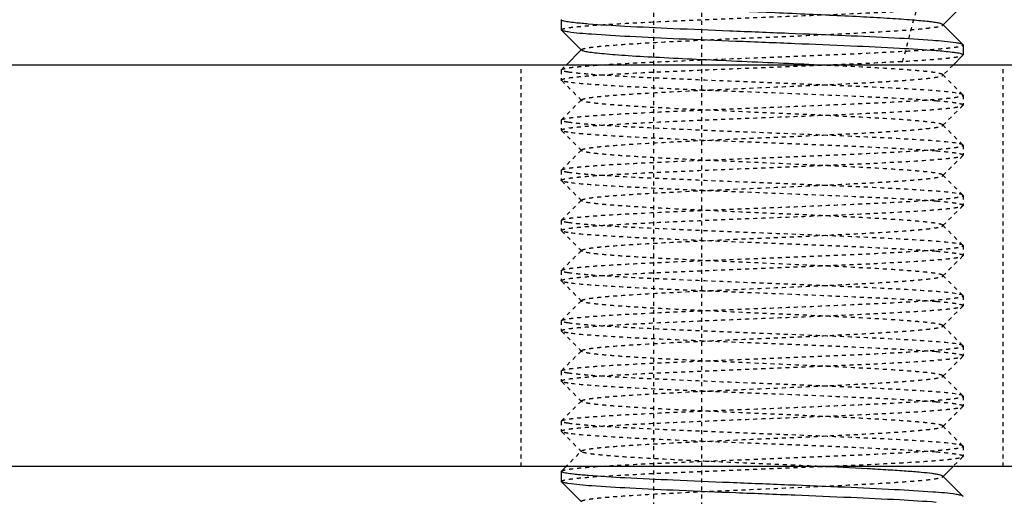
# Model space of a CAD drawing. Header units: millimetres. Extents: x -24622 to 2314, y -1603 to 2287.
# Tile 145 of 236: x 155 to 179, y 867 to 878. Entities that reach past the tile are written whole.
import ezdxf

# ---------------------------------------------------------------- set-up
doc = ezdxf.new("R2010")
doc.units = ezdxf.units.MM
doc.linetypes.add('HIDDEN', pattern=[0.2, 0.1, -0.1])
doc.layers.add('02___PRT_ALL_AXES', color=7, linetype='Continuous')
doc.layers.add('DEFAULT_2', color=8, linetype='HIDDEN')

msp = doc.modelspace()

# ---------------------------------------------------------------- linework, layer by layer
at = {"color": 7, "linetype": 'Continuous'}
for p, q in [((178.02, 878.829), (177.519, 878.328)), ((168.024, 878.462), (168.024, 878.212)), ((177.519, 878.346), (178.02, 877.845)), ((168.028, 878.204), (168.024, 878.212)), ((168.528, 877.703), (168.028, 878.204)), ((178.024, 877.837), (178.02, 877.845)), ((178.024, 877.837), (178.024, 877.587)), ((168.143, 877.336), (168.528, 877.721)), ((178.02, 877.579), (177.777, 877.336)), ((213.024, 877.336), (11.024, 877.336)), ((213.024, 867.336), (11.024, 867.336)), ((168.028, 867.22), (168.111, 867.303)), ((177.777, 867.336), (177.519, 867.078)), ((168.024, 867.212), (168.024, 866.962)), ((177.519, 867.096), (178.02, 866.595)), ((168.028, 866.954), (168.024, 866.962)), ((168.528, 866.453), (168.028, 866.954)), ((178.024, 866.587), (178.02, 866.595))]:
    msp.add_line(p, q, dxfattribs=at)
for points, start_tangent, end_tangent in [([(177.519, 878.346), (177.48, 878.365), (177.4, 878.384), (177.28, 878.403), (177.122, 878.422), (176.926, 878.441), (176.695, 878.46), (176.134, 878.498), (175.461, 878.536), (174.7, 878.574), (173.877, 878.612), (173.024, 878.65), (172.17, 878.687), (171.348, 878.725), (170.586, 878.763), (169.913, 878.801), (169.353, 878.839), (169.121, 878.858), (168.926, 878.877), (168.767, 878.896), (168.648, 878.915), (168.568, 878.934), (168.528, 878.953)], (-0.70985, 0.704353), (-0.707572, 0.706641)), ([(168.194, 878.41), (168.067, 878.436), (168.035, 878.449), (168.024, 878.462)], (-0.988371, 0.152064), (0, 1)), ([(168.694, 878.358), (168.54, 878.371), (168.194, 878.41)], (-0.99685, 0.079313), (-0.988371, 0.152064)), ([(177.853, 877.889), (177.27, 877.948), (176.321, 878.006), (175.087, 878.065), (173.676, 878.123), (172.209, 878.182), (170.812, 878.241), (169.606, 878.299), (168.694, 878.358)], (-0.988371, 0.152064), (-0.99685, 0.079313)), ([(168.194, 878.16), (168.081, 878.182), (168.028, 878.204)], (-0.988371, 0.152064), (-0.709309, 0.704897)), ([(177.354, 877.691), (176.442, 877.75), (175.235, 877.808), (173.838, 877.867), (172.371, 877.926), (170.96, 877.984), (169.727, 878.043), (168.778, 878.101), (168.194, 878.16)], (-0.99685, 0.079313), (-0.988371, 0.152064)), ([(178.02, 877.845), (177.967, 877.867), (177.853, 877.889)], (-0.709308, 0.704898), (-0.988371, 0.152064)), ([(174.441, 877.336), (173.426, 877.382), (172.39, 877.428), (171.387, 877.474), (170.471, 877.52), (169.691, 877.565), (169.365, 877.588), (169.088, 877.611), (168.863, 877.634), (168.693, 877.657), (168.581, 877.68), (168.528, 877.703)], (-0.998917, 0.046533), (-0.705534, 0.708676)), ([(177.853, 877.639), (177.758, 877.652), (177.354, 877.691)], (-0.988371, 0.152064), (-0.99685, 0.079313)), ([(178.024, 877.587), (178.013, 877.6), (177.981, 877.613), (177.853, 877.639)], (0, 1), (-0.988371, 0.152064)), ([(177.519, 867.096), (177.492, 867.111), (177.439, 867.126), (177.36, 867.141), (177.257, 867.156), (176.98, 867.186), (176.613, 867.216), (176.165, 867.246), (175.645, 867.276), (174.441, 867.336)], (-0.705586, 0.708625), (-0.998917, 0.046533)), ([(168.194, 867.16), (168.067, 867.186), (168.035, 867.199), (168.024, 867.212)], (-0.988371, 0.152064), (0, 1)), ([(168.694, 867.108), (168.54, 867.121), (168.194, 867.16)], (-0.99685, 0.079313), (-0.988371, 0.152064)), ([(177.853, 866.639), (177.27, 866.698), (176.321, 866.756), (175.087, 866.815), (173.676, 866.873), (172.209, 866.932), (170.812, 866.991), (169.606, 867.049), (168.694, 867.108)], (-0.988371, 0.152064), (-0.99685, 0.079313)), ([(168.194, 866.91), (168.081, 866.932), (168.028, 866.954)], (-0.988371, 0.152064), (-0.709309, 0.704897)), ([(177.354, 866.441), (176.442, 866.5), (175.235, 866.558), (173.838, 866.617), (172.371, 866.676), (170.96, 866.734), (169.727, 866.793), (168.778, 866.851), (168.194, 866.91)], (-0.99685, 0.079313), (-0.988371, 0.152064)), ([(178.02, 866.595), (177.967, 866.617), (177.853, 866.639)], (-0.709308, 0.704898), (-0.988371, 0.152064))]:
    msp.add_spline(points, degree=3, dxfattribs=dict(at, start_tangent=start_tangent, end_tangent=end_tangent))
at = {"layer": '02___PRT_ALL_AXES', "color": 7, "linetype": 'Continuous'}
for p, q in [((168.024, 878.462), (168.024, 878.212)), ((168.024, 867.212), (168.024, 866.962))]:
    msp.add_line(p, q, dxfattribs=at)
at = {"layer": '02___PRT_ALL_AXES', "color": 8, "linetype": 'HIDDEN'}
for p, q in [((179.024, 877.336), (167.024, 877.336)), ((167.024, 867.336), (167.024, 877.336)), ((179.024, 867.336), (179.024, 877.336)), ((168.024, 877.212), (168.024, 876.962)), ((178.024, 876.587), (178.024, 876.337)), ((168.024, 875.962), (168.024, 875.712)), ((178.024, 875.337), (178.024, 875.087)), ((168.024, 874.712), (168.024, 874.462)), ((178.024, 874.087), (178.024, 873.837)), ((168.024, 873.462), (168.024, 873.212)), ((178.024, 872.837), (178.024, 872.587)), ((168.024, 872.212), (168.024, 871.962)), ((178.024, 871.587), (178.024, 871.337)), ((168.024, 870.962), (168.024, 870.712)), ((178.024, 870.337), (178.024, 870.087)), ((168.024, 869.712), (168.024, 869.462)), ((178.024, 869.087), (178.024, 868.837)), ((168.024, 868.462), (168.024, 868.212)), ((179.024, 867.336), (167.024, 867.336))]:
    msp.add_line(p, q, dxfattribs=at)
at = {"layer": 'DEFAULT_2', "color": 8, "linetype": 'HIDDEN'}
for p, q in [((182.387, 899.336), (176.492, 877.336)), ((170.324, 736.337), (170.324, 894.337)), ((171.524, 736.337), (171.524, 894.337)), ((168.024, 878.462), (168.028, 878.47)), ((177.524, 878.337), (177.519, 878.346)), ((177.519, 878.328), (177.524, 878.337)), ((168.528, 877.703), (168.528, 877.721)), ((178.02, 877.579), (178.024, 877.587)), ((168.028, 877.22), (168.143, 877.336)), ((177.777, 877.336), (177.519, 877.078)), ((168.024, 877.212), (168.028, 877.22)), ((168.024, 877.212), (168.024, 876.962)), ((177.519, 877.096), (178.02, 876.595)), ((177.519, 877.078), (177.519, 877.096)), ((168.028, 876.954), (168.024, 876.962)), ((168.528, 876.453), (168.028, 876.954)), ((178.024, 876.587), (178.02, 876.595)), ((178.024, 876.587), (178.024, 876.337)), ((168.028, 875.97), (168.528, 876.471)), ((168.528, 876.453), (168.528, 876.471)), ((178.02, 876.329), (177.519, 875.828)), ((178.02, 876.329), (178.024, 876.337)), ((168.024, 875.962), (168.028, 875.97)), ((168.024, 875.962), (168.024, 875.712)), ((177.519, 875.846), (178.02, 875.345)), ((168.028, 875.704), (168.024, 875.712)), ((168.528, 875.203), (168.028, 875.704)), ((178.024, 875.337), (178.02, 875.345)), ((168.028, 874.72), (168.528, 875.221)), ((168.528, 875.203), (168.528, 875.221)), ((178.02, 875.079), (177.519, 874.578)), ((178.02, 875.079), (178.024, 875.087)), ((168.024, 874.712), (168.028, 874.72)), ((168.024, 874.712), (168.024, 874.462)), ((177.519, 874.596), (178.02, 874.095)), ((177.519, 874.578), (177.519, 874.596)), ((168.028, 874.454), (168.024, 874.462)), ((168.528, 873.953), (168.028, 874.454)), ((178.024, 874.087), (178.02, 874.095)), ((168.028, 873.47), (168.528, 873.971)), ((168.528, 873.953), (168.528, 873.971)), ((178.024, 874.087), (178.024, 873.837)), ((178.02, 873.829), (177.519, 873.328)), ((178.02, 873.829), (178.024, 873.837)), ((168.024, 873.462), (168.028, 873.47)), ((168.024, 873.462), (168.024, 873.212)), ((168.028, 873.204), (168.024, 873.212)), ((168.528, 872.703), (168.028, 873.204)), ((177.519, 873.346), (178.02, 872.845)), ((177.524, 873.337), (177.519, 873.346)), ((177.519, 873.328), (177.524, 873.337)), ((168.028, 872.22), (168.528, 872.721)), ((168.528, 872.703), (168.528, 872.721)), ((178.024, 872.837), (178.02, 872.845)), ((178.024, 872.837), (178.024, 872.587)), ((178.02, 872.579), (177.519, 872.078)), ((178.02, 872.579), (178.024, 872.587)), ((168.024, 872.212), (168.028, 872.22)), ((168.024, 872.212), (168.024, 871.962)), ((168.028, 871.954), (168.024, 871.962)), ((168.528, 871.453), (168.028, 871.954)), ((177.519, 872.096), (178.02, 871.595)), ((177.519, 872.078), (177.519, 872.096)), ((168.028, 870.97), (168.528, 871.471)), ((168.528, 871.453), (168.528, 871.471)), ((178.024, 871.587), (178.02, 871.595)), ((178.024, 871.587), (178.024, 871.337)), ((178.02, 871.329), (177.519, 870.828)), ((178.02, 871.329), (178.024, 871.337)), ((168.024, 870.962), (168.028, 870.97)), ((168.024, 870.962), (168.024, 870.712)), ((168.028, 870.704), (168.024, 870.712)), ((168.528, 870.203), (168.028, 870.704)), ((177.519, 870.846), (178.02, 870.345)), ((168.028, 869.72), (168.528, 870.221)), ((168.528, 870.203), (168.528, 870.221)), ((178.024, 870.337), (178.02, 870.345)), ((178.024, 870.337), (178.024, 870.087)), ((178.02, 870.079), (177.519, 869.578)), ((178.02, 870.079), (178.024, 870.087)), ((168.024, 869.712), (168.028, 869.72)), ((168.024, 869.712), (168.024, 869.462)), ((168.028, 869.454), (168.024, 869.462)), ((168.528, 868.953), (168.028, 869.454)), ((177.519, 869.596), (178.02, 869.095)), ((177.519, 869.578), (177.519, 869.596)), ((168.028, 868.47), (168.528, 868.971)), ((168.528, 868.953), (168.528, 868.971)), ((178.024, 869.087), (178.02, 869.095)), ((178.024, 869.087), (178.024, 868.837)), ((178.02, 868.829), (177.519, 868.328)), ((178.02, 868.829), (178.024, 868.837)), ((168.024, 868.462), (168.028, 868.47)), ((168.024, 868.462), (168.024, 868.212)), ((168.028, 868.204), (168.024, 868.212)), ((177.519, 868.346), (178.02, 867.845)), ((177.524, 868.337), (177.519, 868.346)), ((177.519, 868.328), (177.524, 868.337)), ((168.528, 867.703), (168.028, 868.204)), ((168.111, 867.303), (168.528, 867.721)), ((168.528, 867.703), (168.528, 867.721)), ((178.024, 867.837), (178.02, 867.845)), ((178.024, 867.837), (178.024, 867.587)), ((178.02, 867.579), (177.777, 867.336)), ((178.02, 867.579), (178.024, 867.587)), ((168.024, 867.212), (168.028, 867.22)), ((177.519, 867.078), (177.519, 867.096))]:
    msp.add_line(p, q, dxfattribs=at)
for points, start_tangent, end_tangent in [([(168.024, 878.212), (168.047, 878.231), (168.118, 878.251), (168.234, 878.27), (168.395, 878.289), (168.6, 878.308), (168.846, 878.328), (169.453, 878.366), (170.194, 878.405), (171.042, 878.443), (171.963, 878.482), (172.924, 878.521), (173.889, 878.559), (174.822, 878.598), (175.687, 878.636), (176.452, 878.675), (177.089, 878.713), (177.352, 878.733), (177.574, 878.752), (177.753, 878.771), (177.888, 878.791), (177.977, 878.81), (178.02, 878.829)], (0, 1), (0.709309, 0.704897)), ([(168.528, 877.721), (168.568, 877.74), (168.648, 877.759), (168.767, 877.778), (168.926, 877.797), (169.121, 877.816), (169.353, 877.835), (169.913, 877.873), (170.586, 877.911), (171.348, 877.949), (172.17, 877.987), (173.024, 878.024), (173.877, 878.062), (174.7, 878.1), (175.461, 878.138), (176.134, 878.176), (176.695, 878.214), (176.926, 878.233), (177.122, 878.252), (177.28, 878.271), (177.4, 878.29), (177.48, 878.309), (177.519, 878.328)], (0.707569, 0.706644), (0.709853, 0.70435)), ([(168.028, 877.22), (168.071, 877.239), (168.16, 877.259), (168.295, 877.278), (168.474, 877.297), (168.696, 877.316), (168.959, 877.336), (169.596, 877.374), (170.361, 877.413), (171.226, 877.451), (172.159, 877.49), (173.123, 877.528), (174.085, 877.567), (175.006, 877.606), (175.853, 877.644), (176.594, 877.683), (177.202, 877.721), (177.448, 877.741), (177.653, 877.76), (177.814, 877.779), (177.93, 877.798), (178, 877.818), (178.024, 877.837)], (0.709308, 0.704898), (0, 1)), ([(168.024, 876.962), (168.047, 876.981), (168.118, 877.001), (168.234, 877.02), (168.395, 877.039), (168.6, 877.058), (168.846, 877.078), (169.453, 877.116), (170.194, 877.155), (171.042, 877.193), (171.963, 877.232), (172.924, 877.271), (173.889, 877.309), (174.822, 877.348), (175.687, 877.386), (176.452, 877.425), (177.089, 877.463), (177.352, 877.483), (177.574, 877.502), (177.753, 877.521), (177.888, 877.541), (177.977, 877.56), (178.02, 877.579)], (0, 1), (0.709309, 0.704897)), ([(177.519, 877.096), (177.492, 877.111), (177.439, 877.126), (177.36, 877.141), (177.257, 877.156), (176.98, 877.186), (176.613, 877.216), (176.165, 877.246), (175.645, 877.276), (174.441, 877.336)], (-0.705586, 0.708625), (-0.998917, 0.046533)), ([(168.194, 877.16), (168.067, 877.186), (168.035, 877.199), (168.024, 877.212)], (-0.988371, 0.152064), (0, 1)), ([(168.694, 877.108), (168.54, 877.121), (168.194, 877.16)], (-0.99685, 0.079313), (-0.988371, 0.152064)), ([(168.528, 876.471), (168.568, 876.49), (168.648, 876.509), (168.767, 876.528), (168.926, 876.547), (169.122, 876.566), (169.353, 876.585), (169.913, 876.623), (170.958, 876.68), (172.17, 876.737), (173.453, 876.793), (174.7, 876.85), (175.278, 876.879), (175.811, 876.907), (176.286, 876.936), (176.695, 876.964), (177.029, 876.993), (177.28, 877.021), (177.445, 877.05), (177.494, 877.064), (177.519, 877.078)], (0.705531, 0.708679), (0.705589, 0.708621)), ([(177.853, 876.639), (177.27, 876.698), (176.321, 876.756), (175.087, 876.815), (173.676, 876.873), (172.209, 876.932), (170.812, 876.991), (169.606, 877.049), (168.694, 877.108)], (-0.988371, 0.152064), (-0.99685, 0.079313)), ([(168.194, 876.91), (168.081, 876.932), (168.028, 876.954)], (-0.988371, 0.152064), (-0.709309, 0.704897)), ([(177.354, 876.441), (176.442, 876.5), (175.235, 876.558), (173.838, 876.617), (172.371, 876.676), (170.96, 876.734), (169.727, 876.793), (168.778, 876.851), (168.194, 876.91)], (-0.99685, 0.079313), (-0.988371, 0.152064)), ([(168.028, 875.97), (168.071, 875.989), (168.16, 876.009), (168.295, 876.028), (168.474, 876.047), (168.696, 876.066), (168.959, 876.086), (169.596, 876.124), (170.361, 876.163), (171.226, 876.201), (172.159, 876.24), (173.123, 876.278), (174.085, 876.317), (175.006, 876.356), (175.853, 876.394), (176.594, 876.433), (177.202, 876.471), (177.448, 876.491), (177.653, 876.51), (177.814, 876.529), (177.93, 876.548), (178, 876.568), (178.024, 876.587)], (0.709308, 0.704898), (0, 1)), ([(178.02, 876.595), (177.967, 876.617), (177.853, 876.639)], (-0.709308, 0.704898), (-0.988371, 0.152064)), ([(168.024, 875.712), (168.047, 875.731), (168.118, 875.751), (168.234, 875.77), (168.395, 875.789), (168.6, 875.808), (168.846, 875.828), (169.453, 875.866), (170.194, 875.905), (171.042, 875.943), (171.963, 875.982), (172.924, 876.021), (173.889, 876.059), (174.822, 876.098), (175.687, 876.136), (176.452, 876.175), (177.089, 876.213), (177.352, 876.233), (177.574, 876.252), (177.753, 876.271), (177.888, 876.291), (177.977, 876.31), (178.02, 876.329)], (0, 1), (0.709309, 0.704897)), ([(177.519, 875.846), (177.48, 875.865), (177.4, 875.884), (177.28, 875.903), (177.122, 875.922), (176.926, 875.941), (176.695, 875.96), (176.135, 875.998), (175.09, 876.055), (173.877, 876.112), (172.595, 876.168), (171.348, 876.225), (170.769, 876.254), (170.237, 876.282), (169.761, 876.311), (169.353, 876.339), (169.019, 876.368), (168.767, 876.396), (168.603, 876.425), (168.554, 876.439), (168.528, 876.453)], (-0.708262, 0.70595), (-0.707572, 0.706641)), ([(177.853, 876.389), (177.758, 876.402), (177.354, 876.441)], (-0.988371, 0.152064), (-0.99685, 0.079313)), ([(178.024, 876.337), (178.013, 876.35), (177.981, 876.363), (177.853, 876.389)], (0, 1), (-0.988371, 0.152064)), ([(168.194, 875.91), (168.067, 875.936), (168.035, 875.949), (168.024, 875.962)], (-0.988371, 0.152064), (0, 1)), ([(168.694, 875.858), (168.54, 875.871), (168.194, 875.91)], (-0.99685, 0.079313), (-0.988371, 0.152064)), ([(168.528, 875.221), (168.568, 875.24), (168.648, 875.259), (168.767, 875.278), (168.926, 875.297), (169.121, 875.316), (169.353, 875.335), (169.913, 875.373), (170.958, 875.43), (172.17, 875.487), (173.453, 875.543), (174.7, 875.6), (175.278, 875.629), (175.811, 875.657), (176.286, 875.686), (176.695, 875.714), (177.029, 875.743), (177.28, 875.771), (177.445, 875.8), (177.494, 875.814), (177.519, 875.828)], (0.707569, 0.706644), (0.708265, 0.705946)), ([(177.853, 875.389), (177.27, 875.448), (176.321, 875.506), (175.087, 875.565), (173.676, 875.623), (172.209, 875.682), (170.812, 875.741), (169.606, 875.799), (168.694, 875.858)], (-0.988371, 0.152064), (-0.99685, 0.079313)), ([(177.519, 875.828), (177.519, 875.846)], (0.708265, 0.705946), (-0.708262, 0.70595)), ([(168.194, 875.66), (168.081, 875.682), (168.028, 875.704)], (-0.988371, 0.152064), (-0.709309, 0.704897)), ([(177.354, 875.191), (176.442, 875.25), (175.235, 875.308), (173.838, 875.367), (172.371, 875.426), (170.96, 875.484), (169.727, 875.543), (168.778, 875.601), (168.194, 875.66)], (-0.99685, 0.079313), (-0.988371, 0.152064)), ([(168.028, 874.72), (168.071, 874.739), (168.16, 874.759), (168.295, 874.778), (168.474, 874.797), (168.696, 874.816), (168.959, 874.836), (169.596, 874.874), (170.361, 874.913), (171.226, 874.951), (172.159, 874.99), (173.123, 875.028), (174.085, 875.067), (175.006, 875.106), (175.853, 875.144), (176.594, 875.183), (177.202, 875.221), (177.448, 875.241), (177.653, 875.26), (177.814, 875.279), (177.93, 875.298), (178, 875.318), (178.024, 875.337)], (0.709308, 0.704898), (0, 1)), ([(178.02, 875.345), (177.967, 875.367), (177.853, 875.389)], (-0.709308, 0.704898), (-0.988371, 0.152064)), ([(168.024, 874.462), (168.047, 874.481), (168.118, 874.501), (168.234, 874.52), (168.395, 874.539), (168.6, 874.558), (168.846, 874.578), (169.453, 874.616), (170.194, 874.655), (171.042, 874.693), (171.963, 874.732), (172.924, 874.771), (173.889, 874.809), (174.822, 874.848), (175.687, 874.886), (176.452, 874.925), (177.089, 874.963), (177.352, 874.983), (177.574, 875.002), (177.753, 875.021), (177.888, 875.041), (177.977, 875.06), (178.02, 875.079)], (0, 1), (0.709309, 0.704897)), ([(177.519, 874.596), (177.48, 874.615), (177.4, 874.634), (177.28, 874.653), (177.122, 874.672), (176.926, 874.691), (176.695, 874.71), (176.135, 874.748), (175.09, 874.805), (173.877, 874.862), (172.595, 874.918), (171.348, 874.975), (170.769, 875.004), (170.237, 875.032), (169.761, 875.061), (169.353, 875.089), (169.019, 875.118), (168.767, 875.146), (168.603, 875.175), (168.554, 875.189), (168.528, 875.203)], (-0.705586, 0.708625), (-0.705534, 0.708676)), ([(177.853, 875.139), (177.758, 875.152), (177.354, 875.191)], (-0.988371, 0.152064), (-0.99685, 0.079313)), ([(178.024, 875.087), (178.013, 875.1), (177.981, 875.113), (177.853, 875.139)], (0, 1), (-0.988371, 0.152064)), ([(168.194, 874.66), (168.067, 874.686), (168.035, 874.699), (168.024, 874.712)], (-0.988371, 0.152064), (0, 1)), ([(168.694, 874.608), (168.54, 874.621), (168.194, 874.66)], (-0.99685, 0.079313), (-0.988371, 0.152064)), ([(177.853, 874.139), (177.27, 874.198), (176.321, 874.256), (175.087, 874.315), (173.676, 874.373), (172.209, 874.432), (170.812, 874.491), (169.606, 874.549), (168.694, 874.608)], (-0.988371, 0.152064), (-0.99685, 0.079313)), ([(168.194, 874.41), (168.081, 874.432), (168.028, 874.454)], (-0.988371, 0.152064), (-0.709309, 0.704897)), ([(177.354, 873.941), (176.442, 874), (175.235, 874.058), (173.838, 874.117), (172.371, 874.176), (170.96, 874.234), (169.727, 874.293), (168.778, 874.351), (168.194, 874.41)], (-0.99685, 0.079313), (-0.988371, 0.152064)), ([(168.528, 873.971), (168.568, 873.99), (168.648, 874.009), (168.767, 874.028), (168.926, 874.047), (169.122, 874.066), (169.353, 874.085), (169.913, 874.123), (170.958, 874.18), (172.17, 874.237), (173.453, 874.293), (174.7, 874.35), (175.278, 874.379), (175.811, 874.407), (176.286, 874.436), (176.695, 874.464), (177.029, 874.493), (177.28, 874.521), (177.445, 874.55), (177.494, 874.564), (177.519, 874.578)], (0.705531, 0.708679), (0.705589, 0.708621)), ([(178.02, 874.095), (177.967, 874.117), (177.853, 874.139)], (-0.709308, 0.704898), (-0.988371, 0.152064)), ([(168.028, 873.47), (168.071, 873.489), (168.16, 873.509), (168.295, 873.528), (168.474, 873.547), (168.696, 873.566), (168.959, 873.586), (169.596, 873.624), (170.361, 873.663), (171.226, 873.701), (172.159, 873.74), (173.123, 873.778), (174.085, 873.817), (175.006, 873.856), (175.853, 873.894), (176.594, 873.933), (177.202, 873.971), (177.448, 873.991), (177.653, 874.01), (177.814, 874.029), (177.93, 874.048), (178, 874.068), (178.024, 874.087)], (0.709308, 0.704898), (0, 1)), ([(177.519, 873.346), (177.48, 873.365), (177.4, 873.384), (177.28, 873.403), (177.122, 873.422), (176.926, 873.441), (176.695, 873.46), (176.134, 873.498), (175.461, 873.536), (174.7, 873.574), (173.877, 873.612), (173.024, 873.65), (172.17, 873.687), (171.348, 873.725), (170.586, 873.763), (169.913, 873.801), (169.353, 873.839), (169.121, 873.858), (168.926, 873.877), (168.767, 873.896), (168.648, 873.915), (168.568, 873.934), (168.528, 873.953)], (-0.70985, 0.704353), (-0.707572, 0.706641)), ([(177.853, 873.889), (177.758, 873.902), (177.354, 873.941)], (-0.988371, 0.152064), (-0.99685, 0.079313)), ([(178.024, 873.837), (178.013, 873.85), (177.981, 873.863), (177.853, 873.889)], (0, 1), (-0.988371, 0.152064)), ([(168.024, 873.212), (168.047, 873.231), (168.118, 873.251), (168.234, 873.27), (168.395, 873.289), (168.6, 873.308), (168.846, 873.328), (169.453, 873.366), (170.194, 873.405), (171.042, 873.443), (171.963, 873.482), (172.924, 873.521), (173.889, 873.559), (174.822, 873.598), (175.687, 873.636), (176.452, 873.675), (177.089, 873.713), (177.352, 873.733), (177.574, 873.752), (177.753, 873.771), (177.888, 873.791), (177.977, 873.81), (178.02, 873.829)], (0, 1), (0.709309, 0.704897)), ([(168.194, 873.41), (168.067, 873.436), (168.035, 873.449), (168.024, 873.462)], (-0.988371, 0.152064), (0, 1)), ([(168.694, 873.358), (168.54, 873.371), (168.194, 873.41)], (-0.99685, 0.079313), (-0.988371, 0.152064)), ([(168.194, 873.16), (168.081, 873.182), (168.028, 873.204)], (-0.988371, 0.152064), (-0.709309, 0.704897)), ([(177.354, 872.691), (176.442, 872.75), (175.235, 872.808), (173.838, 872.867), (172.371, 872.926), (170.96, 872.984), (169.727, 873.043), (168.778, 873.101), (168.194, 873.16)], (-0.99685, 0.079313), (-0.988371, 0.152064)), ([(168.528, 872.721), (168.568, 872.74), (168.648, 872.759), (168.767, 872.778), (168.926, 872.797), (169.121, 872.816), (169.353, 872.835), (169.913, 872.873), (170.586, 872.911), (171.348, 872.949), (172.17, 872.987), (173.024, 873.024), (173.877, 873.062), (174.7, 873.1), (175.461, 873.138), (176.134, 873.176), (176.695, 873.214), (176.926, 873.233), (177.122, 873.252), (177.28, 873.271), (177.4, 873.29), (177.48, 873.309), (177.519, 873.328)], (0.707569, 0.706644), (0.709853, 0.70435)), ([(177.853, 872.889), (177.27, 872.948), (176.321, 873.006), (175.087, 873.065), (173.676, 873.123), (172.209, 873.182), (170.812, 873.241), (169.606, 873.299), (168.694, 873.358)], (-0.988371, 0.152064), (-0.99685, 0.079313)), ([(178.02, 872.845), (177.967, 872.867), (177.853, 872.889)], (-0.709308, 0.704898), (-0.988371, 0.152064)), ([(168.028, 872.22), (168.071, 872.239), (168.16, 872.259), (168.295, 872.278), (168.474, 872.297), (168.696, 872.316), (168.959, 872.336), (169.596, 872.374), (170.361, 872.413), (171.226, 872.451), (172.159, 872.49), (173.123, 872.528), (174.085, 872.567), (175.006, 872.606), (175.853, 872.644), (176.594, 872.683), (177.202, 872.721), (177.448, 872.741), (177.653, 872.76), (177.814, 872.779), (177.93, 872.798), (178, 872.818), (178.024, 872.837)], (0.709308, 0.704898), (0, 1)), ([(177.519, 872.096), (177.48, 872.115), (177.4, 872.134), (177.28, 872.153), (177.122, 872.172), (176.926, 872.191), (176.695, 872.21), (176.135, 872.248), (175.09, 872.305), (173.877, 872.362), (172.595, 872.418), (171.348, 872.475), (170.769, 872.504), (170.237, 872.532), (169.761, 872.561), (169.353, 872.589), (169.019, 872.618), (168.767, 872.646), (168.603, 872.675), (168.554, 872.689), (168.528, 872.703)], (-0.705586, 0.708625), (-0.705534, 0.708676)), ([(177.853, 872.639), (177.758, 872.652), (177.354, 872.691)], (-0.988371, 0.152064), (-0.99685, 0.079313)), ([(178.024, 872.587), (178.013, 872.6), (177.981, 872.613), (177.853, 872.639)], (0, 1), (-0.988371, 0.152064)), ([(168.024, 871.962), (168.047, 871.981), (168.118, 872.001), (168.234, 872.02), (168.395, 872.039), (168.6, 872.058), (168.846, 872.078), (169.453, 872.116), (170.194, 872.155), (171.042, 872.193), (171.963, 872.232), (172.924, 872.271), (173.889, 872.309), (174.822, 872.348), (175.687, 872.386), (176.452, 872.425), (177.089, 872.463), (177.352, 872.483), (177.574, 872.502), (177.753, 872.521), (177.888, 872.541), (177.977, 872.56), (178.02, 872.579)], (0, 1), (0.709309, 0.704897)), ([(168.194, 872.16), (168.067, 872.186), (168.035, 872.199), (168.024, 872.212)], (-0.988371, 0.152064), (0, 1)), ([(168.694, 872.108), (168.54, 872.121), (168.194, 872.16)], (-0.99685, 0.079313), (-0.988371, 0.152064)), ([(168.194, 871.91), (168.081, 871.932), (168.028, 871.954)], (-0.988371, 0.152064), (-0.709309, 0.704897)), ([(177.354, 871.441), (176.442, 871.5), (175.235, 871.558), (173.838, 871.617), (172.371, 871.676), (170.96, 871.734), (169.727, 871.793), (168.778, 871.851), (168.194, 871.91)], (-0.99685, 0.079313), (-0.988371, 0.152064)), ([(168.528, 871.471), (168.568, 871.49), (168.648, 871.509), (168.767, 871.528), (168.926, 871.547), (169.122, 871.566), (169.353, 871.585), (169.913, 871.623), (170.958, 871.68), (172.17, 871.737), (173.453, 871.793), (174.7, 871.85), (175.278, 871.879), (175.811, 871.907), (176.286, 871.936), (176.695, 871.964), (177.029, 871.993), (177.28, 872.021), (177.445, 872.05), (177.494, 872.064), (177.519, 872.078)], (0.705531, 0.708679), (0.705589, 0.708621)), ([(177.853, 871.639), (177.27, 871.698), (176.321, 871.756), (175.087, 871.815), (173.676, 871.873), (172.209, 871.932), (170.812, 871.991), (169.606, 872.049), (168.694, 872.108)], (-0.988371, 0.152064), (-0.99685, 0.079313)), ([(168.028, 870.97), (168.071, 870.989), (168.16, 871.009), (168.295, 871.028), (168.474, 871.047), (168.696, 871.066), (168.959, 871.086), (169.596, 871.124), (170.361, 871.163), (171.226, 871.201), (172.159, 871.24), (173.123, 871.278), (174.085, 871.317), (175.006, 871.356), (175.853, 871.394), (176.594, 871.433), (177.202, 871.471), (177.448, 871.491), (177.653, 871.51), (177.814, 871.529), (177.93, 871.548), (178, 871.568), (178.024, 871.587)], (0.709308, 0.704898), (0, 1)), ([(177.519, 870.846), (177.48, 870.865), (177.4, 870.884), (177.28, 870.903), (177.122, 870.922), (176.926, 870.941), (176.695, 870.96), (176.135, 870.998), (175.09, 871.055), (173.877, 871.112), (172.595, 871.168), (171.348, 871.225), (170.769, 871.254), (170.237, 871.282), (169.761, 871.311), (169.353, 871.339), (169.019, 871.368), (168.767, 871.396), (168.603, 871.425), (168.554, 871.439), (168.528, 871.453)], (-0.708262, 0.70595), (-0.707572, 0.706641)), ([(177.853, 871.389), (177.758, 871.402), (177.354, 871.441)], (-0.988371, 0.152064), (-0.99685, 0.079313)), ([(178.02, 871.595), (177.967, 871.617), (177.853, 871.639)], (-0.709308, 0.704898), (-0.988371, 0.152064)), ([(168.024, 870.712), (168.047, 870.731), (168.118, 870.751), (168.234, 870.77), (168.395, 870.789), (168.6, 870.808), (168.846, 870.828), (169.453, 870.866), (170.194, 870.905), (171.042, 870.943), (171.963, 870.982), (172.924, 871.021), (173.889, 871.059), (174.822, 871.098), (175.687, 871.136), (176.452, 871.175), (177.089, 871.213), (177.352, 871.233), (177.574, 871.252), (177.753, 871.271), (177.888, 871.291), (177.977, 871.31), (178.02, 871.329)], (0, 1), (0.709309, 0.704897)), ([(178.024, 871.337), (178.013, 871.35), (177.981, 871.363), (177.853, 871.389)], (0, 1), (-0.988371, 0.152064)), ([(168.194, 870.91), (168.067, 870.936), (168.035, 870.949), (168.024, 870.962)], (-0.988371, 0.152064), (0, 1)), ([(168.694, 870.858), (168.54, 870.871), (168.194, 870.91)], (-0.99685, 0.079313), (-0.988371, 0.152064)), ([(168.194, 870.66), (168.081, 870.682), (168.028, 870.704)], (-0.988371, 0.152064), (-0.709309, 0.704897)), ([(168.528, 870.221), (168.568, 870.24), (168.648, 870.259), (168.767, 870.278), (168.926, 870.297), (169.121, 870.316), (169.353, 870.335), (169.913, 870.373), (170.958, 870.43), (172.17, 870.487), (173.453, 870.543), (174.7, 870.6), (175.278, 870.629), (175.811, 870.657), (176.286, 870.686), (176.695, 870.714), (177.029, 870.743), (177.28, 870.771), (177.445, 870.8), (177.494, 870.814), (177.519, 870.828)], (0.707569, 0.706644), (0.708265, 0.705946)), ([(177.853, 870.389), (177.27, 870.448), (176.321, 870.506), (175.087, 870.565), (173.676, 870.623), (172.209, 870.682), (170.812, 870.741), (169.606, 870.799), (168.694, 870.858)], (-0.988371, 0.152064), (-0.99685, 0.079313)), ([(177.519, 870.828), (177.519, 870.846)], (0.708265, 0.705946), (-0.708262, 0.70595)), ([(177.354, 870.191), (176.442, 870.25), (175.235, 870.308), (173.838, 870.367), (172.371, 870.426), (170.96, 870.484), (169.727, 870.543), (168.778, 870.601), (168.194, 870.66)], (-0.99685, 0.079313), (-0.988371, 0.152064)), ([(168.028, 869.72), (168.071, 869.739), (168.16, 869.759), (168.295, 869.778), (168.474, 869.797), (168.696, 869.816), (168.959, 869.836), (169.596, 869.874), (170.361, 869.913), (171.226, 869.951), (172.159, 869.99), (173.123, 870.028), (174.085, 870.067), (175.006, 870.106), (175.853, 870.144), (176.594, 870.183), (177.202, 870.221), (177.448, 870.241), (177.653, 870.26), (177.814, 870.279), (177.93, 870.298), (178, 870.318), (178.024, 870.337)], (0.709308, 0.704898), (0, 1)), ([(177.519, 869.596), (177.48, 869.615), (177.4, 869.634), (177.28, 869.653), (177.122, 869.672), (176.926, 869.691), (176.695, 869.71), (176.135, 869.748), (175.09, 869.805), (173.877, 869.862), (172.595, 869.918), (171.348, 869.975), (170.769, 870.004), (170.237, 870.032), (169.761, 870.061), (169.353, 870.089), (169.019, 870.118), (168.767, 870.146), (168.603, 870.175), (168.554, 870.189), (168.528, 870.203)], (-0.705586, 0.708625), (-0.705534, 0.708676)), ([(177.853, 870.139), (177.758, 870.152), (177.354, 870.191)], (-0.988371, 0.152064), (-0.99685, 0.079313)), ([(178.02, 870.345), (177.967, 870.367), (177.853, 870.389)], (-0.709308, 0.704898), (-0.988371, 0.152064)), ([(168.024, 869.462), (168.047, 869.481), (168.118, 869.501), (168.234, 869.52), (168.395, 869.539), (168.6, 869.558), (168.846, 869.578), (169.453, 869.616), (170.194, 869.655), (171.042, 869.693), (171.963, 869.732), (172.924, 869.771), (173.889, 869.809), (174.822, 869.848), (175.687, 869.886), (176.452, 869.925), (177.089, 869.963), (177.352, 869.983), (177.574, 870.002), (177.753, 870.021), (177.888, 870.041), (177.977, 870.06), (178.02, 870.079)], (0, 1), (0.709309, 0.704897)), ([(178.024, 870.087), (178.013, 870.1), (177.981, 870.113), (177.853, 870.139)], (0, 1), (-0.988371, 0.152064)), ([(168.194, 869.66), (168.067, 869.686), (168.035, 869.699), (168.024, 869.712)], (-0.988371, 0.152064), (0, 1)), ([(168.194, 869.41), (168.081, 869.432), (168.028, 869.454)], (-0.988371, 0.152064), (-0.709309, 0.704897)), ([(168.694, 869.608), (168.54, 869.621), (168.194, 869.66)], (-0.99685, 0.079313), (-0.988371, 0.152064)), ([(168.528, 868.971), (168.568, 868.99), (168.648, 869.009), (168.767, 869.028), (168.926, 869.047), (169.122, 869.066), (169.353, 869.085), (169.913, 869.123), (170.958, 869.18), (172.17, 869.237), (173.453, 869.293), (174.7, 869.35), (175.278, 869.379), (175.811, 869.407), (176.286, 869.436), (176.695, 869.464), (177.029, 869.493), (177.28, 869.521), (177.445, 869.55), (177.494, 869.564), (177.519, 869.578)], (0.705531, 0.708679), (0.705589, 0.708621)), ([(177.853, 869.139), (177.27, 869.198), (176.321, 869.256), (175.087, 869.315), (173.676, 869.373), (172.209, 869.432), (170.812, 869.491), (169.606, 869.549), (168.694, 869.608)], (-0.988371, 0.152064), (-0.99685, 0.079313)), ([(177.354, 868.941), (176.442, 869), (175.235, 869.058), (173.838, 869.117), (172.371, 869.176), (170.96, 869.234), (169.727, 869.293), (168.778, 869.351), (168.194, 869.41)], (-0.99685, 0.079313), (-0.988371, 0.152064)), ([(168.028, 868.47), (168.071, 868.489), (168.16, 868.509), (168.295, 868.528), (168.474, 868.547), (168.696, 868.566), (168.959, 868.586), (169.596, 868.624), (170.361, 868.663), (171.226, 868.701), (172.159, 868.74), (173.123, 868.778), (174.085, 868.817), (175.006, 868.856), (175.853, 868.894), (176.594, 868.933), (177.202, 868.971), (177.448, 868.991), (177.653, 869.01), (177.814, 869.029), (177.93, 869.048), (178, 869.068), (178.024, 869.087)], (0.709308, 0.704898), (0, 1)), ([(177.519, 868.346), (177.48, 868.365), (177.4, 868.384), (177.28, 868.403), (177.122, 868.422), (176.926, 868.441), (176.695, 868.46), (176.134, 868.498), (175.461, 868.536), (174.7, 868.574), (173.877, 868.612), (173.024, 868.65), (172.17, 868.687), (171.348, 868.725), (170.586, 868.763), (169.913, 868.801), (169.353, 868.839), (169.121, 868.858), (168.926, 868.877), (168.767, 868.896), (168.648, 868.915), (168.568, 868.934), (168.528, 868.953)], (-0.70985, 0.704353), (-0.707572, 0.706641)), ([(178.02, 869.095), (177.967, 869.117), (177.853, 869.139)], (-0.709308, 0.704898), (-0.988371, 0.152064)), ([(168.024, 868.212), (168.047, 868.231), (168.118, 868.251), (168.234, 868.27), (168.395, 868.289), (168.6, 868.308), (168.846, 868.328), (169.453, 868.366), (170.194, 868.405), (171.042, 868.443), (171.963, 868.482), (172.924, 868.521), (173.889, 868.559), (174.822, 868.598), (175.687, 868.636), (176.452, 868.675), (177.089, 868.713), (177.352, 868.733), (177.574, 868.752), (177.753, 868.771), (177.888, 868.791), (177.977, 868.81), (178.02, 868.829)], (0, 1), (0.709309, 0.704897)), ([(177.853, 868.889), (177.758, 868.902), (177.354, 868.941)], (-0.988371, 0.152064), (-0.99685, 0.079313)), ([(178.024, 868.837), (178.013, 868.85), (177.981, 868.863), (177.853, 868.889)], (0, 1), (-0.988371, 0.152064)), ([(168.194, 868.41), (168.067, 868.436), (168.035, 868.449), (168.024, 868.462)], (-0.988371, 0.152064), (0, 1)), ([(168.694, 868.358), (168.54, 868.371), (168.194, 868.41)], (-0.99685, 0.079313), (-0.988371, 0.152064)), ([(168.528, 867.721), (168.568, 867.74), (168.648, 867.759), (168.767, 867.778), (168.926, 867.797), (169.121, 867.816), (169.353, 867.835), (169.913, 867.873), (170.586, 867.911), (171.348, 867.949), (172.17, 867.987), (173.024, 868.024), (173.877, 868.062), (174.7, 868.1), (175.461, 868.138), (176.134, 868.176), (176.695, 868.214), (176.926, 868.233), (177.122, 868.252), (177.28, 868.271), (177.4, 868.29), (177.48, 868.309), (177.519, 868.328)], (0.707569, 0.706644), (0.709853, 0.70435)), ([(177.853, 867.889), (177.27, 867.948), (176.321, 868.006), (175.087, 868.065), (173.676, 868.123), (172.209, 868.182), (170.812, 868.241), (169.606, 868.299), (168.694, 868.358)], (-0.988371, 0.152064), (-0.99685, 0.079313)), ([(168.194, 868.16), (168.081, 868.182), (168.028, 868.204)], (-0.988371, 0.152064), (-0.709309, 0.704897)), ([(177.354, 867.691), (176.442, 867.75), (175.235, 867.808), (173.838, 867.867), (172.371, 867.926), (170.96, 867.984), (169.727, 868.043), (168.778, 868.101), (168.194, 868.16)], (-0.99685, 0.079313), (-0.988371, 0.152064)), ([(168.028, 867.22), (168.071, 867.239), (168.16, 867.259), (168.295, 867.278), (168.474, 867.297), (168.696, 867.316), (168.959, 867.336), (169.596, 867.374), (170.361, 867.413), (171.226, 867.451), (172.159, 867.49), (173.123, 867.528), (174.085, 867.567), (175.006, 867.606), (175.853, 867.644), (176.594, 867.683), (177.202, 867.721), (177.448, 867.741), (177.653, 867.76), (177.814, 867.779), (177.93, 867.798), (178, 867.818), (178.024, 867.837)], (0.709308, 0.704898), (0, 1)), ([(178.02, 867.845), (177.967, 867.867), (177.853, 867.889)], (-0.709308, 0.704898), (-0.988371, 0.152064)), ([(174.441, 867.336), (173.426, 867.382), (172.39, 867.428), (171.387, 867.474), (170.471, 867.52), (169.691, 867.565), (169.365, 867.588), (169.088, 867.611), (168.863, 867.634), (168.693, 867.657), (168.581, 867.68), (168.528, 867.703)], (-0.998917, 0.046533), (-0.705534, 0.708676)), ([(174.441, 867.332), (174.822, 867.348), (175.687, 867.386), (176.452, 867.425), (177.089, 867.463), (177.352, 867.483), (177.574, 867.502), (177.753, 867.521), (177.888, 867.541), (177.977, 867.56), (178.02, 867.579)], (0.99914, 0.041461), (0.709309, 0.704897)), ([(177.853, 867.639), (177.758, 867.652), (177.354, 867.691)], (-0.988371, 0.152064), (-0.99685, 0.079313)), ([(178.024, 867.587), (178.013, 867.6), (177.981, 867.613), (177.853, 867.639)], (0, 1), (-0.988371, 0.152064)), ([(168.024, 866.962), (168.047, 866.981), (168.118, 867.001), (168.234, 867.02), (168.395, 867.039), (168.6, 867.058), (168.846, 867.078), (169.453, 867.116), (170.194, 867.155), (171.042, 867.193), (171.963, 867.232), (172.924, 867.271), (173.889, 867.309), (174.441, 867.332)], (0, 1), (0.99914, 0.041461)), ([(168.528, 866.471), (168.568, 866.49), (168.648, 866.509), (168.767, 866.528), (168.926, 866.547), (169.122, 866.566), (169.353, 866.585), (169.913, 866.623), (170.958, 866.68), (172.17, 866.737), (173.453, 866.793), (174.7, 866.85), (175.278, 866.879), (175.811, 866.907), (176.286, 866.936), (176.695, 866.964), (177.029, 866.993), (177.28, 867.021), (177.445, 867.05), (177.494, 867.064), (177.519, 867.078)], (0.705531, 0.708679), (0.705589, 0.708621))]:
    msp.add_spline(points, degree=3, dxfattribs=dict(at, start_tangent=start_tangent, end_tangent=end_tangent))

doc.saveas('drawing.dxf')
